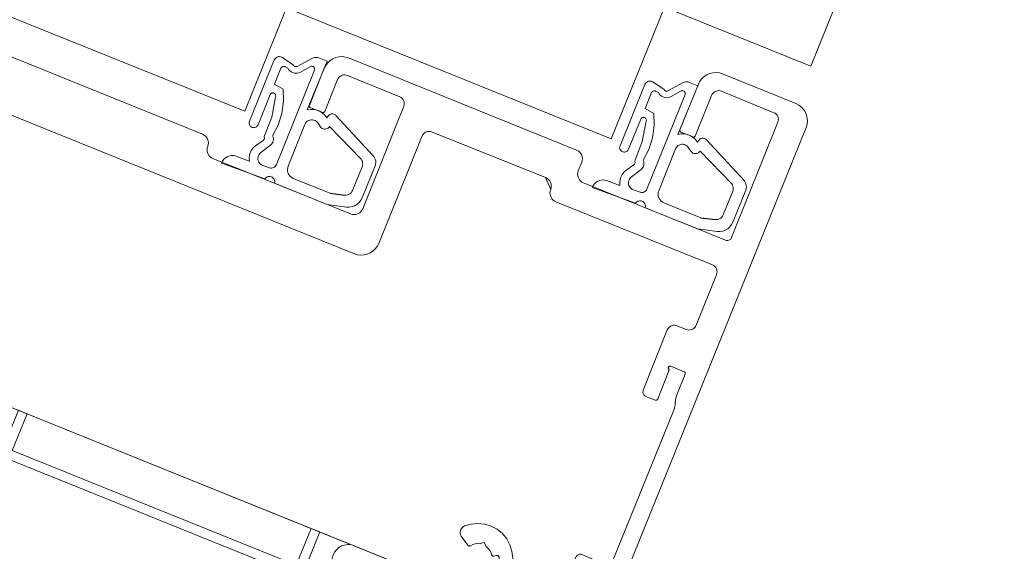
# Model space of a CAD drawing. Header units: millimetres. Extents: x -526411 to -400573, y 47353 to 130199.
# Tile 223 of 256: x -479009 to -478903, y 86060 to 86117. Entities that reach past the tile are written whole.
import ezdxf

# ---------------------------------------------------------------- set-up
doc = ezdxf.new("R2010")
doc.units = ezdxf.units.MM
doc.layers.add('75_--', color=7, linetype='Continuous', lineweight=18)
doc.layers.add('m-pg-03_AI_dwg', color=8, linetype='Continuous', lineweight=18)

# ---------------------------------------------------------------- blocks, each defined once
blk = doc.blocks.new('m-pg-03_AI_dwg_block 7282-646249-3e Verdieping - Percelen telling LI')
at = {"layer": '75_--', "color": 9, "lineweight": 9}
for p, q in [((-590.6012, 28.4813), (-590.7221, 28.184)), ((-590.5077, 28.4558), (-590.5626, 28.493)), ((-590.4162, 28.4899), (-590.4903, 28.45)), ((-590.6804, 28.1671), (-590.6214, 28.3132)), ((-590.3387, 28.2112), (-590.3466, 28.2009)), ((-590.1187, 28.0135), (-590.3027, 28.2119)), ((-590.6553, 28.091), (-590.693, 28.0645)), ((-590.7223, 27.9907), (-590.7874, 28.0145)), ((-590.1191, 28.0131), (-590.1187, 28.0135)), ((-590.8573, 27.9807), (-590.6467, 27.9046)), ((-590.1754, 27.813), (-590.1127, 27.9683))]:
    blk.add_line(p, q, dxfattribs=at)
at = {"layer": '75_--', "color": 9, "lineweight": 9, "flags": 128}
for points in [[(-590.5626, 28.493), (-590.5666, 28.4951), (-590.5709, 28.4968), (-590.5755, 28.4975), (-590.5802, 28.4972), (-590.5847, 28.4965), (-590.589, 28.4947), (-590.5929, 28.4923), (-590.5964, 28.4892), (-590.5991, 28.4854), (-590.6012, 28.4813)], [(-590.4414, 28.2384), (-590.3452, 28.4751), (-590.3855, 28.4913)], [(-590.3855, 28.4913), (-590.3917, 28.493), (-590.3979, 28.4941), (-590.4043, 28.4937), (-590.4105, 28.4923), (-590.4162, 28.4899)], [(-590.4903, 28.45), (-590.4927, 28.4493), (-590.4951, 28.4489), (-590.4977, 28.4489), (-590.5001, 28.4493), (-590.5023, 28.4503), (-590.5044, 28.4517), (-590.5063, 28.4538), (-590.5077, 28.4558)], [(-590.6214, 28.3132), (-590.62, 28.3156), (-590.6183, 28.3177), (-590.6162, 28.3194), (-590.6138, 28.3208), (-590.6112, 28.3215), (-590.6084, 28.3218), (-590.6059, 28.3215), (-590.6033, 28.3208), (-590.6009, 28.3194), (-590.5988, 28.3177), (-590.5971, 28.3156), (-590.5957, 28.3132), (-590.5948, 28.3108), (-590.5945, 28.308), (-590.5947, 28.3053), (-590.5953, 28.3029)], [(-590.5953, 28.3029), (-590.6141, 28.2036), (-590.6508, 28.1096)], [(-590.3466, 28.2009), (-590.3559, 28.2133), (-590.3675, 28.224), (-590.3807, 28.2322), (-590.3952, 28.2377), (-590.4103, 28.2408), (-590.426, 28.2412), (-590.4414, 28.2384)], [(-590.7221, 28.184), (-590.7233, 28.1802), (-590.7239, 28.1761), (-590.7235, 28.1719), (-590.7223, 28.1678), (-590.7206, 28.164), (-590.718, 28.1606), (-590.7151, 28.1578), (-590.7116, 28.1558), (-590.7077, 28.154), (-590.7037, 28.1533), (-590.6994, 28.153), (-590.6954, 28.154), (-590.6915, 28.1554), (-590.688, 28.1575), (-590.6849, 28.1602), (-590.6823, 28.1633), (-590.6804, 28.1671)], [(-590.3027, 28.2119), (-590.3056, 28.215), (-590.3089, 28.2174), (-590.3127, 28.2191), (-590.3166, 28.2202), (-590.3209, 28.2205), (-590.3251, 28.2202), (-590.329, 28.2188), (-590.3328, 28.2171), (-590.3359, 28.2143), (-590.3387, 28.2112)], [(-590.6508, 28.1096), (-590.6498, 28.1072), (-590.6493, 28.1048), (-590.6493, 28.102), (-590.6496, 28.0996), (-590.6505, 28.0968), (-590.6517, 28.0948), (-590.6532, 28.0927), (-590.6553, 28.091)], [(-590.693, 28.0645), (-590.7032, 28.0552), (-590.7116, 28.0441), (-590.7178, 28.0317), (-590.7218, 28.0183), (-590.7233, 28.0045), (-590.7223, 27.9907)], [(-590.7874, 28.0145), (-590.7979, 28.0173), (-590.8088, 28.0176), (-590.8193, 28.0159), (-590.8294, 28.0121), (-590.8386, 28.0066), (-590.8465, 27.999), (-590.8529, 27.9904), (-590.8573, 27.9807)], [(-590.1127, 27.9683), (-590.1103, 27.9759), (-590.1094, 27.9838), (-590.1099, 27.9914), (-590.1117, 27.9993), (-590.1148, 28.0066), (-590.1191, 28.0131)], [(-590.6467, 27.9046), (-590.6436, 27.9084), (-590.64, 27.9118), (-590.6357, 27.9142), (-590.631, 27.9156), (-590.6262, 27.9163), (-590.6212, 27.9163), (-590.6164, 27.9149), (-590.6119, 27.9129), (-590.6081, 27.9101), (-590.6046, 27.9063), (-590.6021, 27.9022), (-590.6002, 27.8977), (-590.5993, 27.8929), (-590.5993, 27.8881), (-590.6003, 27.8832)], [(-590.6003, 27.8832), (-590.3451, 27.7799), (-590.2512, 27.7678)], [(-590.2512, 27.7678), (-590.2377, 27.7675), (-590.2243, 27.7699), (-590.2116, 27.7744), (-590.2, 27.7813), (-590.1899, 27.7902), (-590.1816, 27.8009), (-590.1754, 27.813)]]:
    blk.add_lwpolyline(points, dxfattribs=at)
blk = doc.blocks.new('m-pg-03_AI_dwg_block 7283-646250-3e Verdieping - Percelen telling LI')
at = {"layer": '75_--', "color": 253, "lineweight": 25}
blk.add_line((-590.3304, 27.8347), (-590.2596, 27.8257), dxfattribs=at)
blk = doc.blocks.new('m-pg-03_AI_dwg_block 7284-646251-3e Verdieping - Percelen telling LI')
at = {"layer": '75_--', "color": 9, "lineweight": 9}
for p, q in [((-590.4536, 28.1682), (-590.5342, 27.9656)), ((-590.379, 28.1578), (-590.3893, 28.174)), ((-590.1802, 27.9993), (-590.3337, 28.1578)), ((-590.2217, 27.8484), (-590.1754, 27.9632))]:
    blk.add_line(p, q, dxfattribs=at)
at = {"layer": '75_--', "color": 9, "lineweight": 9, "flags": 128}
for points in [[(-590.3893, 28.174), (-590.3933, 28.1792), (-590.3983, 28.1837), (-590.4038, 28.1871), (-590.41, 28.1895), (-590.4165, 28.1909), (-590.4231, 28.1909), (-590.4296, 28.1895), (-590.4358, 28.1871), (-590.4415, 28.1837), (-590.4465, 28.1792), (-590.4505, 28.174), (-590.4536, 28.1682)], [(-590.3337, 28.1578), (-590.3366, 28.154), (-590.3404, 28.1506), (-590.3445, 28.1482), (-590.3492, 28.1464), (-590.354, 28.1458), (-590.3588, 28.1458), (-590.3637, 28.1464), (-590.3683, 28.1482), (-590.3725, 28.1509), (-590.3761, 28.154), (-590.379, 28.1578)], [(-590.1754, 27.9632), (-590.1735, 27.9694), (-590.1726, 27.9756), (-590.173, 27.9818), (-590.1744, 27.988), (-590.1768, 27.9938), (-590.1802, 27.9993)], [(-590.5342, 27.9656), (-590.5364, 27.958), (-590.5375, 27.9501), (-590.537, 27.9425), (-590.5352, 27.9346), (-590.5321, 27.9273), (-590.5278, 27.9208), (-590.5225, 27.9153), (-590.5163, 27.9105), (-590.5092, 27.907)], [(-590.5092, 27.907), (-590.3304, 27.8347), (-590.2596, 27.8257)], [(-590.2596, 27.8257), (-590.2529, 27.8257), (-590.2462, 27.8267), (-590.2398, 27.8292), (-590.234, 27.8326), (-590.229, 27.8371), (-590.2248, 27.8426), (-590.2217, 27.8484)]]:
    blk.add_lwpolyline(points, dxfattribs=at)
blk = doc.blocks.new('m-pg-03_AI_dwg_block 7285-646252-3e Verdieping - Percelen telling LI')
at = {"layer": '75_--', "color": 9, "lineweight": 9}
for p, q in [((-590.4069, 28.4317), (-590.5916, 27.9735)), ((-590.5487, 28.4476), (-590.5363, 28.4413)), ((-590.4749, 28.4221), (-590.4252, 28.4496)), ((-590.667, 28.0321), (-590.6202, 28.0686)), ((-590.6251, 27.9583), (-590.657, 27.9697))]:
    blk.add_line(p, q, dxfattribs=at)
at = {"layer": '75_--', "color": 9, "lineweight": 9, "flags": 128}
for points in [[(-590.5588, 28.3397), (-590.6009, 28.3642), (-590.5699, 28.4413)], [(-590.5699, 28.4413), (-590.5686, 28.4434), (-590.5671, 28.4455), (-590.5652, 28.4472), (-590.5631, 28.4486), (-590.5607, 28.4493), (-590.5583, 28.45), (-590.5557, 28.45), (-590.5533, 28.4496), (-590.5509, 28.4489), (-590.5487, 28.4476)], [(-590.5363, 28.4413), (-590.532, 28.4348), (-590.5268, 28.4289), (-590.5204, 28.4241), (-590.5134, 28.4203), (-590.5058, 28.4179), (-590.498, 28.4169), (-590.4901, 28.4172), (-590.4823, 28.419), (-590.4749, 28.4221)], [(-590.4252, 28.4496), (-590.4227, 28.4503), (-590.4203, 28.451), (-590.4178, 28.4507), (-590.4152, 28.4503), (-590.4129, 28.4493), (-590.4107, 28.4479), (-590.409, 28.4458), (-590.4076, 28.4438), (-590.4066, 28.4417), (-590.4059, 28.4389), (-590.4057, 28.4365), (-590.406, 28.4341), (-590.4069, 28.4317)], [(-590.6096, 28.113), (-590.5828, 28.1657), (-590.565, 28.2219), (-590.5571, 28.2808), (-590.5588, 28.3397)], [(-590.6202, 28.0686), (-590.6155, 28.0727), (-590.6115, 28.0775), (-590.6088, 28.0831), (-590.6067, 28.0889), (-590.6059, 28.0948), (-590.606, 28.101), (-590.6074, 28.1072), (-590.6096, 28.113)], [(-590.657, 27.9697), (-590.6629, 27.9721), (-590.668, 27.9759), (-590.6727, 27.9804), (-590.6763, 27.9856), (-590.6791, 27.9914), (-590.6806, 27.9976), (-590.6811, 28.0042), (-590.6804, 28.0107), (-590.6785, 28.0169), (-590.6756, 28.0224), (-590.6717, 28.0276), (-590.667, 28.0321)], [(-590.5916, 27.9735), (-590.594, 27.969), (-590.5971, 27.9649), (-590.6009, 27.9618), (-590.6053, 27.9594), (-590.6102, 27.9577), (-590.6152, 27.957), (-590.6202, 27.957), (-590.6251, 27.9583)]]:
    blk.add_lwpolyline(points, dxfattribs=at)
blk = doc.blocks.new('m-pg-03_AI_dwg_block 7286-646253-3e Verdieping - Percelen telling LI')
at = {"layer": '75_--', "color": 213, "lineweight": 13}
for p, q in [((-591.0337, 27.9122), (-590.2743, 27.6056)), ((-590.2539, 27.558), (-590.353, 27.3127)), ((-590.4927, 27.29), (-590.6093, 26.9972)), ((-590.4007, 27.2924), (-590.445, 27.3103)), ((-590.5383, 26.9551), (-590.4849, 27.0912)), ((-590.4756, 27.1143), (-590.4107, 27.0871)), ((-590.406, 27.0761), (-590.4465, 26.9755)), ((-590.5969, 26.9679), (-590.5513, 26.9496)), ((-590.4525, 26.952), (-590.4551, 26.9245)), ((-590.461, 26.901), (-590.7628, 26.1548)), ((-591.4897, 26.2844), (-591.4594, 26.2448)), ((-590.9359, 26.1883), (-591.0201, 25.9795)), ((-590.9137, 26.0305), (-590.8568, 26.17)), ((-590.8615, 26.181), (-590.9066, 26.2007)), ((-590.7738, 26.1349), (-590.7909, 26.1114)), ((-590.8029, 26.0904), (-590.8458, 25.9864)), ((-591.0789, 25.9547), (-591.2497, 26.0236)), ((-590.8568, 25.9819), (-590.9226, 26.0067))]:
    blk.add_line(p, q, dxfattribs=at)
at = {"layer": '75_--', "color": 213, "lineweight": 13, "flags": 128}
for points in [[(-591.0585, 27.9707), (-591.0608, 27.9632), (-591.0618, 27.9556), (-591.0615, 27.9477), (-591.0597, 27.9401), (-591.0566, 27.9329), (-591.0523, 27.9263), (-591.047, 27.9205), (-591.0406, 27.9156), (-591.0337, 27.9122)], [(-590.2743, 27.6056), (-590.2679, 27.6025), (-590.2622, 27.5976), (-590.2577, 27.5925), (-590.2543, 27.5859), (-590.252, 27.579), (-590.2514, 27.5722), (-590.2519, 27.5649), (-590.2539, 27.558)], [(-590.445, 27.3103), (-590.4512, 27.3124), (-590.4575, 27.3131), (-590.4637, 27.3127), (-590.4699, 27.3114), (-590.4758, 27.3086), (-590.4813, 27.3052), (-590.486, 27.301), (-590.4898, 27.2959), (-590.4927, 27.29)], [(-590.353, 27.3127), (-590.3559, 27.3069), (-590.3597, 27.3021), (-590.3645, 27.2976), (-590.3697, 27.2941), (-590.3756, 27.2917), (-590.3818, 27.29), (-590.3883, 27.2897), (-590.3945, 27.2907), (-590.4007, 27.2924)], [(-590.486, 27.0995), (-590.487, 27.1009), (-590.4877, 27.1026), (-590.488, 27.1043), (-590.4882, 27.106), (-590.4879, 27.1078), (-590.4873, 27.1091), (-590.4865, 27.1109), (-590.4853, 27.1122), (-590.4841, 27.1133), (-590.4823, 27.114), (-590.4808, 27.1146), (-590.4791, 27.1146), (-590.4774, 27.1146), (-590.4756, 27.1143)], [(-590.4849, 27.0912), (-590.4844, 27.0926), (-590.4842, 27.094), (-590.4844, 27.0953), (-590.4848, 27.0971), (-590.4853, 27.0981), (-590.486, 27.0995)], [(-590.4107, 27.0871), (-590.4093, 27.0864), (-590.4079, 27.0854), (-590.4069, 27.084), (-590.406, 27.0826), (-590.4055, 27.0809), (-590.4055, 27.0795), (-590.4055, 27.0778), (-590.406, 27.0761)], [(-590.6093, 26.9972), (-590.6105, 26.9937), (-590.6109, 26.9896), (-590.6109, 26.9858), (-590.6098, 26.982), (-590.6083, 26.9782), (-590.6062, 26.9751), (-590.6036, 26.972), (-590.6003, 26.9696), (-590.5969, 26.9679)], [(-590.5513, 26.9496), (-590.5495, 26.9489), (-590.5478, 26.9489), (-590.5461, 26.9489), (-590.5445, 26.9493), (-590.543, 26.95), (-590.5414, 26.951), (-590.5402, 26.952), (-590.5392, 26.9534), (-590.5383, 26.9551)], [(-590.4465, 26.9755), (-590.4503, 26.9641), (-590.4525, 26.952)], [(-590.4551, 26.9245), (-590.4574, 26.9124), (-590.461, 26.901)], [(-591.4757, 26.3392), (-591.4814, 26.336), (-591.4866, 26.3319), (-591.4907, 26.3271), (-591.4942, 26.3212), (-591.4962, 26.315), (-591.4973, 26.3088), (-591.4971, 26.3023), (-591.4957, 26.2957), (-591.4931, 26.2899), (-591.4897, 26.2844)], [(-591.2709, 26.0897), (-591.2554, 26.1187), (-591.246, 26.1504), (-591.2427, 26.1831), (-591.2461, 26.2162), (-591.2558, 26.2475), (-591.2713, 26.2768), (-591.2923, 26.3023), (-591.3178, 26.3233), (-591.3467, 26.3388), (-591.3784, 26.3485), (-591.4111, 26.3519), (-591.444, 26.3485), (-591.4757, 26.3392)], [(-591.4594, 26.2448), (-591.4583, 26.2437), (-591.457, 26.2427), (-591.4556, 26.242), (-591.4539, 26.2417), (-591.4525, 26.2417), (-591.4508, 26.242), (-591.4494, 26.2423), (-591.448, 26.243)], [(-591.448, 26.243), (-591.4368, 26.2485), (-591.4249, 26.252), (-591.4127, 26.2534), (-591.4005, 26.2523)], [(-591.4005, 26.2523), (-591.3805, 26.2599), (-591.3719, 26.2399)], [(-590.9066, 26.2007), (-590.9104, 26.2017), (-590.9144, 26.2024), (-590.9182, 26.202), (-590.9219, 26.2013), (-590.9256, 26.1996), (-590.9288, 26.1976), (-590.9318, 26.1948), (-590.9342, 26.1917), (-590.9359, 26.1883)], [(-590.8568, 26.17), (-590.8563, 26.1717), (-590.8561, 26.1731), (-590.8563, 26.1748), (-590.8568, 26.1765), (-590.8577, 26.1779), (-590.8587, 26.1793), (-590.8599, 26.1803), (-590.8615, 26.181)], [(-590.7628, 26.1548), (-590.7676, 26.1445), (-590.7738, 26.1349)], [(-591.2497, 26.0236), (-591.2568, 26.027), (-591.2632, 26.0318), (-591.2685, 26.0377), (-591.2728, 26.0443), (-591.2759, 26.0515), (-591.2776, 26.0594), (-591.278, 26.0673), (-591.277, 26.0749), (-591.2745, 26.0825), (-591.2709, 26.0897)], [(-590.7909, 26.1114), (-590.7976, 26.1014), (-590.8029, 26.0904)], [(-590.9206, 26.0256), (-590.919, 26.026), (-590.9178, 26.0267), (-590.9164, 26.0274), (-590.9154, 26.0281), (-590.9144, 26.0294), (-590.9137, 26.0305)], [(-591.0201, 25.9795), (-591.0237, 25.9726), (-591.0284, 25.966), (-591.0343, 25.9609), (-591.0408, 25.9567), (-591.048, 25.9536), (-591.0556, 25.9516), (-591.0635, 25.9512), (-591.0713, 25.9523), (-591.0789, 25.9547)], [(-590.9226, 26.0067), (-590.9244, 26.0077), (-590.9257, 26.0088), (-590.9269, 26.0101), (-590.9278, 26.0119), (-590.9285, 26.0136), (-590.9288, 26.0153), (-590.9288, 26.017), (-590.9285, 26.0188), (-590.9278, 26.0205), (-590.9268, 26.0222), (-590.9254, 26.0236), (-590.924, 26.0246), (-590.9223, 26.0253), (-590.9206, 26.0256)], [(-590.8458, 25.9864), (-590.8465, 25.9853), (-590.8475, 25.984), (-590.8486, 25.9829), (-590.8498, 25.9822), (-590.8511, 25.9815), (-590.8525, 25.9812), (-590.8541, 25.9812), (-590.8555, 25.9815), (-590.8568, 25.9819)]]:
    blk.add_lwpolyline(points, dxfattribs=at)
blk = doc.blocks.new('m-pg-03_AI_dwg_block 7287-646254-3e Verdieping - Percelen telling LI')
at = {"layer": '75_--', "color": 213, "lineweight": 13}
for p, q in [((-590.9326, 28.1626), (-592.0392, 28.6095)), ((-592.1563, 28.5595), (-592.229, 28.3797)), ((-589.8698, 28.3893), (-590.2248, 28.5326)), ((-590.342, 28.4827), (-590.4315, 28.2608)), ((-590.3571, 28.2309), (-590.2777, 28.4279)), ((-590.23, 28.4482), (-589.9761, 28.3442)), ((-592.2244, 28.3687), (-592.1656, 28.3449)), ((-590.7977, 25.8503), (-589.82, 28.2722)), ((-589.9566, 28.2984), (-590.1812, 27.7382)), ((-590.4269, 28.2501), (-590.3681, 28.2264)), ((-590.9245, 28.0624), (-590.9076, 28.1041)), ((-590.2105, 27.7258), (-590.8996, 28.0038)), ((-591.489, 26.1717), (-591.5259, 26.1669)), ((-591.334, 26.1931), (-591.3211, 26.1965)), ((-591.5755, 26.1448), (-591.6278, 26.1655)), ((-591.3559, 26.1104), (-591.3636, 26.1211))]:
    blk.add_line(p, q, dxfattribs=at)
at = {"layer": '75_--', "color": 213, "lineweight": 13, "flags": 128}
for points in [[(-592.0392, 28.6095), (-592.0542, 28.6139), (-592.0697, 28.616), (-592.0854, 28.615), (-592.1007, 28.6115), (-592.1152, 28.6053), (-592.1282, 28.5967), (-592.1398, 28.586), (-592.1493, 28.5736), (-592.1563, 28.5595)], [(-590.2248, 28.5326), (-590.2398, 28.5371), (-590.2553, 28.5392), (-590.2712, 28.5382), (-590.2863, 28.5347), (-590.3008, 28.5285), (-590.3139, 28.5199), (-590.3254, 28.5092), (-590.3349, 28.4968), (-590.342, 28.4827)], [(-590.2777, 28.4279), (-590.2748, 28.4338), (-590.2708, 28.4389), (-590.2663, 28.4431), (-590.2608, 28.4465), (-590.255, 28.4489), (-590.2488, 28.4507), (-590.2424, 28.451), (-590.236, 28.45), (-590.23, 28.4482)], [(-592.229, 28.3797), (-592.2295, 28.3783), (-592.2297, 28.3766), (-592.2295, 28.3752), (-592.2292, 28.3738), (-592.2287, 28.3724), (-592.2278, 28.3711), (-592.2269, 28.37), (-592.2257, 28.3693), (-592.2244, 28.3687)], [(-589.82, 28.2722), (-589.815, 28.2891), (-589.8135, 28.3066), (-589.8154, 28.3242), (-589.8207, 28.3411), (-589.8292, 28.3566), (-589.8405, 28.37), (-589.8543, 28.3811), (-589.8698, 28.3893)], [(-589.9761, 28.3442), (-589.9701, 28.3411), (-589.9646, 28.3366), (-589.9602, 28.3315), (-589.957, 28.3252), (-589.9549, 28.3187), (-589.954, 28.3118), (-589.9547, 28.3049), (-589.9566, 28.2984)], [(-590.4315, 28.2608), (-590.4321, 28.2594), (-590.4322, 28.2581), (-590.4321, 28.2567), (-590.4317, 28.2553), (-590.4312, 28.2539), (-590.4303, 28.2526), (-590.4293, 28.2515), (-590.4283, 28.2505), (-590.4269, 28.2501)], [(-590.3681, 28.2264), (-590.3668, 28.226), (-590.3652, 28.2257), (-590.3638, 28.2257), (-590.3625, 28.226), (-590.3611, 28.2267), (-590.3597, 28.2274), (-590.3587, 28.2284), (-590.3578, 28.2298), (-590.3571, 28.2309)], [(-590.9076, 28.1041), (-590.9051, 28.1127), (-590.9044, 28.1213), (-590.9054, 28.1303), (-590.908, 28.1385), (-590.9123, 28.1464), (-590.9178, 28.153), (-590.9247, 28.1585), (-590.9326, 28.1626)], [(-590.8996, 28.0038), (-590.9066, 28.0073), (-590.9128, 28.0121), (-590.9182, 28.0179), (-590.9225, 28.0245), (-590.9256, 28.0317), (-590.9273, 28.0393), (-590.9278, 28.0472), (-590.9268, 28.0548), (-590.9245, 28.0624)], [(-590.1812, 27.7382), (-590.1831, 27.7344), (-590.1854, 27.7313), (-590.1883, 27.7289), (-590.1916, 27.7265), (-590.1952, 27.7251), (-590.199, 27.7241), (-590.203, 27.7241), (-590.2069, 27.7244), (-590.2105, 27.7258)], [(-591.3719, 26.2399), (-591.3626, 26.232), (-591.3546, 26.2227), (-591.3486, 26.2124), (-591.3447, 26.2007)], [(-591.4795, 26.1648), (-591.48, 26.1666), (-591.4807, 26.1679), (-591.4818, 26.169), (-591.483, 26.17), (-591.4842, 26.171), (-591.4857, 26.1714), (-591.4873, 26.1717), (-591.489, 26.1717)], [(-591.3447, 26.2007), (-591.344, 26.1989), (-591.3431, 26.1976), (-591.3421, 26.1962), (-591.3407, 26.1948), (-591.3391, 26.1941), (-591.3374, 26.1934), (-591.3357, 26.1931), (-591.334, 26.1931)], [(-591.309, 26.1883), (-591.3097, 26.1703), (-591.3135, 26.1531), (-591.3202, 26.1366), (-591.3295, 26.1214), (-591.3412, 26.1083)], [(-591.3211, 26.1965), (-591.3192, 26.1969), (-591.3174, 26.1965), (-591.3157, 26.1962), (-591.314, 26.1955), (-591.3124, 26.1945), (-591.3112, 26.1931), (-591.3102, 26.1917), (-591.3093, 26.19), (-591.309, 26.1883)], [(-591.6737, 26.1462), (-591.6756, 26.1404), (-591.6762, 26.1342), (-591.6759, 26.128), (-591.6745, 26.1221), (-591.6721, 26.1166), (-591.6688, 26.1114), (-591.6647, 26.107), (-591.6597, 26.1032), (-591.6544, 26.1004)], [(-591.6278, 26.1655), (-591.6339, 26.1672), (-591.6399, 26.1683), (-591.6461, 26.1679), (-591.652, 26.1666), (-591.6576, 26.1641), (-591.6628, 26.1607), (-591.6673, 26.1566), (-591.6709, 26.1517), (-591.6737, 26.1462)], [(-591.5496, 26.1521), (-591.5524, 26.149), (-591.5557, 26.1466), (-591.5595, 26.1448), (-591.5634, 26.1438), (-591.5676, 26.1435), (-591.5717, 26.1438), (-591.5755, 26.1448)], [(-591.5259, 26.1669), (-591.5314, 26.1655), (-591.5367, 26.1635), (-591.5417, 26.1603), (-591.546, 26.1566), (-591.5496, 26.1521)], [(-591.3751, 26.1228), (-591.3869, 26.1169), (-591.3994, 26.1135), (-591.4125, 26.1125), (-591.4254, 26.1138), (-591.438, 26.1176), (-591.4496, 26.1235), (-591.4597, 26.1314), (-591.4683, 26.1414), (-591.4751, 26.1528), (-591.4795, 26.1648)], [(-591.3636, 26.1211), (-591.3648, 26.1221), (-591.366, 26.1231), (-591.3676, 26.1238), (-591.3691, 26.1242), (-591.3707, 26.1242), (-591.3722, 26.1238), (-591.3738, 26.1235), (-591.3751, 26.1228)], [(-591.6544, 26.1004), (-591.5112, 26.0411), (-591.4663, 26.0474), (-591.4394, 26.0122), (-590.9149, 25.8003)], [(-591.3412, 26.1083), (-591.3428, 26.1073), (-591.3445, 26.1063), (-591.3462, 26.1059), (-591.3481, 26.1059), (-591.3498, 26.1063), (-591.3515, 26.107), (-591.3533, 26.1076), (-591.3546, 26.109), (-591.3559, 26.1104)], [(-590.9149, 25.8003), (-590.8999, 25.7959), (-590.8844, 25.7938), (-590.8687, 25.7948), (-590.8534, 25.7983), (-590.8389, 25.8045), (-590.8258, 25.8131), (-590.8143, 25.8238), (-590.8048, 25.8362), (-590.7977, 25.8503)]]:
    blk.add_lwpolyline(points, dxfattribs=at)
blk = doc.blocks.new('m-pg-03_AI_dwg_block 7288-646255-3e Verdieping - Percelen telling LI')
at = {"layer": '75_--', "color": 213, "lineweight": 13}
for p, q in [((-592.7468, 28.2395), (-594.3336, 28.8803)), ((-594.4509, 28.8303), (-594.9734, 27.536)), ((-592.0444, 28.5251), (-591.7905, 28.421)), ((-592.1546, 28.3494), (-592.0919, 28.5047)), ((-591.771, 28.3752), (-591.9703, 27.8774)), ((-592.029, 27.8526), (-592.697, 28.1223)), ((-594.5283, 27.3489), (-594.6998, 27.4164)), ((-594.3576, 27.4223), (-594.3498, 27.4116)), ((-594.2232, 27.3603), (-594.1751, 27.3668)), ((-594.3794, 27.3393), (-594.3924, 27.3362)), ((-594.2313, 27.2586), (-594.2527, 27.2872)), ((-594.1576, 27.1884), (-594.2103, 27.208))]:
    blk.add_line(p, q, dxfattribs=at)
at = {"layer": '75_--', "color": 213, "lineweight": 13, "flags": 128}
for points in [[(-594.3336, 28.8803), (-594.3486, 28.8847), (-594.3643, 28.8865), (-594.38, 28.8858), (-594.3953, 28.8823), (-594.4098, 28.8761), (-594.4229, 28.8675), (-594.4342, 28.8568), (-594.4439, 28.8444), (-594.4509, 28.8303)], [(-592.0919, 28.5047), (-592.0891, 28.5106), (-592.0852, 28.5154), (-592.0805, 28.5199), (-592.0752, 28.5233), (-592.0693, 28.5258), (-592.0631, 28.5275), (-592.0568, 28.5278), (-592.0506, 28.5268), (-592.0444, 28.5251)], [(-591.7905, 28.421), (-591.7843, 28.4179), (-591.7789, 28.4134), (-591.7746, 28.4083), (-591.7712, 28.4021), (-591.7691, 28.3955), (-591.7684, 28.3886), (-591.7691, 28.3817), (-591.771, 28.3752)], [(-592.1656, 28.3449), (-592.1642, 28.3445), (-592.1629, 28.3442), (-592.1613, 28.3442), (-592.1599, 28.3445), (-592.1586, 28.3452), (-592.1574, 28.3459), (-592.1561, 28.347), (-592.1553, 28.3483), (-592.1546, 28.3494)], [(-592.722, 28.1809), (-592.7196, 28.1895), (-592.7187, 28.1981), (-592.7196, 28.2071), (-592.7224, 28.2154), (-592.7265, 28.2233), (-592.7322, 28.2298), (-592.7391, 28.2353), (-592.7468, 28.2395)], [(-592.697, 28.1223), (-592.7041, 28.1258), (-592.7103, 28.1306), (-592.7158, 28.1365), (-592.7199, 28.143), (-592.723, 28.1502), (-592.7248, 28.1578), (-592.7253, 28.1657), (-592.7242, 28.1733), (-592.722, 28.1809)], [(-591.9703, 27.8774), (-591.9739, 27.8705), (-591.9786, 27.8643), (-591.9844, 27.8588), (-591.991, 27.8546), (-591.9982, 27.8515), (-592.0058, 27.8498), (-592.0137, 27.8495), (-592.0214, 27.8502), (-592.029, 27.8526)], [(-594.9734, 27.536), (-594.978, 27.5208), (-594.9799, 27.5053), (-594.9791, 27.4895), (-594.9756, 27.4743), (-594.9694, 27.4598), (-594.9608, 27.4467), (-594.9501, 27.435), (-594.9375, 27.4257), (-594.9236, 27.4185)], [(-594.1457, 27.4182), (-594.1621, 27.4474), (-594.1838, 27.4726), (-594.2099, 27.4933), (-594.2396, 27.5084), (-594.2718, 27.5174), (-594.305, 27.5201), (-594.3381, 27.5163), (-594.3698, 27.506), (-594.3989, 27.4898), (-594.4244, 27.4681), (-594.4452, 27.4423), (-594.4604, 27.4126), (-594.4697, 27.3806)], [(-594.9236, 27.4185), (-594.4005, 27.2073), (-594.3567, 27.2139), (-594.3286, 27.1784), (-594.1851, 27.1205)], [(-594.4025, 27.3448), (-594.4018, 27.3623), (-594.398, 27.3792), (-594.3915, 27.3954), (-594.3825, 27.4102), (-594.3708, 27.423)], [(-594.3708, 27.423), (-594.3696, 27.424), (-594.3681, 27.425), (-594.3665, 27.4254), (-594.365, 27.4257), (-594.3633, 27.4254), (-594.3615, 27.425), (-594.3602, 27.4244), (-594.3588, 27.4233), (-594.3576, 27.4223)], [(-594.3498, 27.4116), (-594.3486, 27.4106), (-594.3472, 27.4095), (-594.3457, 27.4089), (-594.344, 27.4085), (-594.3424, 27.4085), (-594.3409, 27.4089), (-594.3391, 27.4095), (-594.3378, 27.4102)], [(-594.3378, 27.4102), (-594.3266, 27.4157), (-594.3143, 27.4192), (-594.3019, 27.4202), (-594.2894, 27.4192)], [(-594.2894, 27.4192), (-594.2709, 27.4268), (-594.2623, 27.4064)], [(-594.1751, 27.3668), (-594.1684, 27.3682), (-594.1621, 27.371), (-594.1565, 27.3747), (-594.1516, 27.3796), (-594.1476, 27.3851), (-594.1448, 27.3916), (-594.1431, 27.3982), (-594.1428, 27.4051), (-594.1436, 27.4116), (-594.1457, 27.4182)], [(-594.4697, 27.3806), (-594.4718, 27.373), (-594.475, 27.3665), (-594.4797, 27.3603), (-594.4852, 27.3548), (-594.4914, 27.3506), (-594.4985, 27.3479), (-594.5059, 27.3462), (-594.5135, 27.3455), (-594.521, 27.3465), (-594.5283, 27.3489)], [(-594.2623, 27.4064), (-594.253, 27.3989), (-594.2451, 27.3896), (-594.2391, 27.3789), (-594.2349, 27.3675)], [(-594.2349, 27.3675), (-594.2342, 27.3658), (-594.2332, 27.3641), (-594.232, 27.3627), (-594.2304, 27.3617), (-594.2287, 27.3606), (-594.2268, 27.3603), (-594.2251, 27.3599), (-594.2232, 27.3603)], [(-594.3924, 27.3362), (-594.3941, 27.3362), (-594.3956, 27.3365), (-594.3974, 27.3369), (-594.3987, 27.3379), (-594.3999, 27.3389), (-594.401, 27.34), (-594.4018, 27.3417), (-594.4024, 27.3431), (-594.4025, 27.3448)], [(-594.3689, 27.331), (-594.3695, 27.3327), (-594.3701, 27.3344), (-594.3712, 27.3358), (-594.3726, 27.3372), (-594.3741, 27.3382), (-594.3758, 27.3389), (-594.3775, 27.3393), (-594.3794, 27.3393)], [(-594.2661, 27.29), (-594.2775, 27.2845), (-594.2899, 27.281), (-594.3026, 27.2797), (-594.3154, 27.281), (-594.3278, 27.2848), (-594.3391, 27.2907), (-594.3493, 27.2983), (-594.3579, 27.3079), (-594.3645, 27.3189), (-594.3689, 27.331)], [(-594.2527, 27.2872), (-594.254, 27.2886), (-594.2554, 27.29), (-594.2571, 27.2907), (-594.2589, 27.2914), (-594.2606, 27.2914), (-594.2625, 27.2914), (-594.2644, 27.291), (-594.2661, 27.29)], [(-594.2242, 27.2318), (-594.2239, 27.2373), (-594.2244, 27.2431), (-594.2258, 27.2487), (-594.2282, 27.2538), (-594.2313, 27.2586)], [(-594.2103, 27.208), (-594.2141, 27.2101), (-594.2175, 27.2125), (-594.2203, 27.2156), (-594.2223, 27.2194), (-594.2237, 27.2232), (-594.2244, 27.2276), (-594.2242, 27.2318)], [(-594.1374, 27.1408), (-594.1354, 27.1477), (-594.1348, 27.1546), (-594.1355, 27.1618), (-594.1376, 27.1687), (-594.141, 27.1749), (-594.1457, 27.1804), (-594.1514, 27.1849), (-594.1576, 27.1884)], [(-594.1851, 27.1205), (-594.1789, 27.1184), (-594.1726, 27.1177), (-594.1662, 27.1181), (-594.16, 27.1195), (-594.1541, 27.1222), (-594.1488, 27.1257), (-594.1441, 27.1298), (-594.1404, 27.135), (-594.1374, 27.1408)]]:
    blk.add_lwpolyline(points, dxfattribs=at)
blk = doc.blocks.new('m-pg-03_AI_dwg_block 7289-646256-3e Verdieping - Percelen telling LI')
at = {"layer": '75_--', "color": 213, "lineweight": 13}
for p, q in [((-594.4458, 28.5898), (-594.4056, 28.6904)), ((-594.3946, 28.6953), (-594.3293, 28.6691)), ((-594.339, 28.647), (-594.3931, 28.5109)), ((-594.4752, 28.5471), (-594.4576, 28.5688)), ((-594.2594, 28.5678), (-592.0097, 27.6597)), ((-594.7884, 27.7799), (-594.4871, 28.5261)), ((-594.314, 28.4927), (-594.2887, 28.5554)), ((-594.3884, 28.4999), (-594.3433, 28.4803)), ((-591.8924, 27.7096), (-591.6818, 28.2315)), ((-591.6359, 28.2508), (-591.0835, 28.0293)), ((-591.0585, 27.9707), (-591.0835, 28.0293)), ((-594.7973, 27.7286), (-594.7942, 27.7578)), ((-594.8468, 27.6014), (-594.8032, 27.7055)), ((-594.7116, 27.7261), (-594.7667, 27.5859)), ((-594.653, 27.7131), (-594.6986, 27.7313)), ((-594.7248, 27.475), (-594.6406, 27.6838)), ((-594.7758, 27.5628), (-594.8413, 27.5887))]:
    blk.add_line(p, q, dxfattribs=at)
at = {"layer": '75_--', "color": 213, "lineweight": 13, "flags": 128}
for points in [[(-594.4056, 28.6904), (-594.4049, 28.6918), (-594.4041, 28.6932), (-594.4029, 28.6942), (-594.4018, 28.6949), (-594.4005, 28.6956), (-594.3989, 28.6959), (-594.3975, 28.6959), (-594.396, 28.6956), (-594.3946, 28.6953)], [(-594.3293, 28.6691), (-594.3279, 28.668), (-594.3267, 28.667), (-594.3257, 28.666), (-594.325, 28.6646), (-594.3245, 28.6629), (-594.3243, 28.6615), (-594.3243, 28.6598), (-594.3247, 28.6584), (-594.3254, 28.657), (-594.3264, 28.6556), (-594.3274, 28.6546), (-594.3288, 28.6536), (-594.3304, 28.6529), (-594.3319, 28.6525)], [(-594.3319, 28.6525), (-594.3335, 28.6522), (-594.3348, 28.6518), (-594.3362, 28.6508), (-594.3374, 28.6498), (-594.3383, 28.6484), (-594.339, 28.647)], [(-594.4576, 28.5688), (-594.4511, 28.5792), (-594.4458, 28.5898)], [(-594.2887, 28.5554), (-594.2869, 28.5588), (-594.2845, 28.5619), (-594.2816, 28.5647), (-594.2783, 28.5668), (-594.2747, 28.5685), (-594.2709, 28.5692), (-594.2671, 28.5695), (-594.2632, 28.5688), (-594.2594, 28.5678)], [(-594.4871, 28.5261), (-594.4818, 28.5371), (-594.4752, 28.5471)], [(-594.3931, 28.5109), (-594.3936, 28.5096), (-594.3937, 28.5082), (-594.3936, 28.5068), (-594.3932, 28.5054), (-594.3927, 28.504), (-594.3918, 28.5027), (-594.3908, 28.5016), (-594.3898, 28.5006), (-594.3884, 28.4999)], [(-594.3433, 28.4803), (-594.3395, 28.4792), (-594.3357, 28.4786), (-594.3317, 28.4789), (-594.3279, 28.4799), (-594.3243, 28.4813), (-594.321, 28.4834), (-594.3181, 28.4861), (-594.3157, 28.4892), (-594.314, 28.4927)], [(-591.6818, 28.2315), (-591.679, 28.2371), (-591.6754, 28.2419), (-591.6709, 28.246), (-591.6657, 28.2495), (-591.6601, 28.2519), (-591.654, 28.2532), (-591.648, 28.2536), (-591.642, 28.2526), (-591.6359, 28.2508)], [(-591.0835, 28.0293), (-591.0756, 28.0252), (-591.0687, 28.0197), (-591.0632, 28.0131), (-591.0589, 28.0052), (-591.0563, 27.9969), (-591.0553, 27.988), (-591.0561, 27.9794), (-591.0585, 27.9707)], [(-594.7942, 27.7578), (-594.7922, 27.7692), (-594.7884, 27.7799)], [(-594.8032, 27.7055), (-594.7996, 27.7168), (-594.7973, 27.7286)], [(-594.6986, 27.7313), (-594.7004, 27.732), (-594.7021, 27.732), (-594.7038, 27.732), (-594.7053, 27.7317), (-594.7071, 27.731), (-594.7085, 27.7299), (-594.7097, 27.7289), (-594.7107, 27.7275), (-594.7116, 27.7261)], [(-594.6406, 27.6838), (-594.6394, 27.6879), (-594.6389, 27.6924), (-594.6394, 27.6969), (-594.6408, 27.701), (-594.6428, 27.7048), (-594.6457, 27.7082), (-594.6492, 27.711), (-594.653, 27.7131)], [(-592.0097, 27.6597), (-591.9947, 27.6552), (-591.9791, 27.6531), (-591.9634, 27.6541), (-591.9482, 27.6576), (-591.9338, 27.6638), (-591.9205, 27.6724), (-591.909, 27.6831), (-591.8997, 27.6955), (-591.8924, 27.7096)], [(-594.8413, 27.5887), (-594.8428, 27.5894), (-594.8442, 27.5904), (-594.8454, 27.5918), (-594.8463, 27.5932), (-594.8469, 27.5949), (-594.8473, 27.5966), (-594.8475, 27.5983), (-594.8473, 27.5997), (-594.8468, 27.6014)], [(-594.7651, 27.577), (-594.7641, 27.5756), (-594.7636, 27.5742), (-594.7632, 27.5725), (-594.7632, 27.5708), (-594.7636, 27.5691), (-594.7641, 27.5673), (-594.7649, 27.5659), (-594.7662, 27.5646), (-594.7675, 27.5635), (-594.7691, 27.5628), (-594.7708, 27.5625), (-594.7725, 27.5622), (-594.7743, 27.5625), (-594.7758, 27.5628)], [(-594.7667, 27.5859), (-594.767, 27.5842), (-594.767, 27.5828), (-594.767, 27.5811), (-594.7667, 27.5797), (-594.766, 27.5784), (-594.7651, 27.577)], [(-594.6998, 27.4164), (-594.7069, 27.4199), (-594.7133, 27.4247), (-594.7186, 27.4302), (-594.7229, 27.4368), (-594.7258, 27.444), (-594.7277, 27.4519), (-594.7281, 27.4595), (-594.7271, 27.4674), (-594.7248, 27.475)]]:
    blk.add_lwpolyline(points, dxfattribs=at)
blk = doc.blocks.new('m-pg-03_AI_dwg_block 7290-646257-3e Verdieping - Percelen telling LI')
at = {"layer": '75_--', "color": 9, "lineweight": 9}
for p, q in [((-592.3051, 28.5743), (-592.3599, 28.6115)), ((-592.2139, 28.6084), (-592.2878, 28.5688)), ((-592.3989, 28.5998), (-592.5196, 28.3025)), ((-592.4777, 28.2856), (-592.4188, 28.432)), ((-592.1363, 28.3297), (-592.1441, 28.3194)), ((-591.9162, 28.132), (-592.1002, 28.3304)), ((-592.4526, 28.2095), (-592.4905, 28.183)), ((-592.5198, 28.1092), (-592.5849, 28.1334)), ((-591.9165, 28.1316), (-591.9162, 28.132)), ((-592.6548, 28.0993), (-592.4442, 28.0231)), ((-591.9729, 27.9318), (-591.9102, 28.0868))]:
    blk.add_line(p, q, dxfattribs=at)
at = {"layer": '75_--', "color": 9, "lineweight": 9, "flags": 128}
for points in [[(-592.3599, 28.6115), (-592.3641, 28.6136), (-592.3684, 28.6153), (-592.373, 28.616), (-592.3777, 28.616), (-592.3821, 28.615), (-592.3865, 28.6133), (-592.3904, 28.6108), (-592.3939, 28.6077), (-592.3966, 28.604), (-592.3989, 28.5998)], [(-592.2388, 28.3573), (-592.1427, 28.5936), (-592.1832, 28.6098)], [(-592.1832, 28.6098), (-592.1891, 28.6119), (-592.1954, 28.6126), (-592.2018, 28.6122), (-592.208, 28.6108), (-592.2139, 28.6084)], [(-592.2878, 28.5688), (-592.2902, 28.5678), (-592.2926, 28.5674), (-592.2952, 28.5674), (-592.2976, 28.5681), (-592.3, 28.5688), (-592.302, 28.5705), (-592.3038, 28.5723), (-592.3051, 28.5743)], [(-592.3927, 28.4214), (-592.4116, 28.3221), (-592.4483, 28.2281)], [(-592.4188, 28.432), (-592.4175, 28.4341), (-592.4157, 28.4362), (-592.4137, 28.4379), (-592.4113, 28.4393), (-592.4087, 28.44), (-592.4061, 28.4403), (-592.4033, 28.44), (-592.4008, 28.4393), (-592.3983, 28.4379), (-592.3961, 28.4362), (-592.3944, 28.4341), (-592.3932, 28.432), (-592.3923, 28.4293), (-592.392, 28.4265), (-592.3921, 28.4241), (-592.3927, 28.4214)], [(-592.1441, 28.3194), (-592.1534, 28.3318), (-592.1649, 28.3425), (-592.178, 28.3507), (-592.1925, 28.3566), (-592.2078, 28.3594), (-592.2235, 28.3597), (-592.2388, 28.3573)], [(-592.1002, 28.3304), (-592.1029, 28.3335), (-592.1064, 28.3359), (-592.1102, 28.3377), (-592.1143, 28.3387), (-592.1184, 28.339), (-592.1226, 28.3387), (-592.1265, 28.3373), (-592.1301, 28.3356), (-592.1336, 28.3328), (-592.1363, 28.3297)], [(-592.5196, 28.3025), (-592.5208, 28.2987), (-592.5212, 28.2946), (-592.5208, 28.2905), (-592.5198, 28.2863), (-592.5181, 28.2825), (-592.5156, 28.2791), (-592.5125, 28.2763), (-592.5091, 28.2743), (-592.5051, 28.2725), (-592.5012, 28.2719), (-592.497, 28.2719), (-592.4929, 28.2725), (-592.4889, 28.2739), (-592.4853, 28.276), (-592.4822, 28.2787), (-592.4798, 28.2822), (-592.4777, 28.2856)], [(-592.4483, 28.2281), (-592.4473, 28.2257), (-592.4467, 28.2233), (-592.4467, 28.2205), (-592.4471, 28.2181), (-592.4479, 28.2157), (-592.4492, 28.2133), (-592.4507, 28.2112), (-592.4526, 28.2095)], [(-592.4905, 28.183), (-592.5007, 28.1737), (-592.5091, 28.1626), (-592.5153, 28.1502), (-592.5193, 28.1368), (-592.5208, 28.123), (-592.5198, 28.1092)], [(-592.5849, 28.1334), (-592.5954, 28.1358), (-592.6063, 28.1361), (-592.6168, 28.1344), (-592.6269, 28.1306), (-592.6361, 28.1251), (-592.644, 28.1179), (-592.6503, 28.1089), (-592.6548, 28.0993)], [(-591.9102, 28.0868), (-591.9079, 28.0944), (-591.9069, 28.1024), (-591.9072, 28.1103), (-591.9091, 28.1179), (-591.9122, 28.1251), (-591.9165, 28.1316)], [(-592.4442, 28.0231), (-592.4411, 28.0272), (-592.4374, 28.0303), (-592.4331, 28.0328), (-592.4285, 28.0345), (-592.4237, 28.0348), (-592.4187, 28.0348), (-592.414, 28.0334), (-592.4095, 28.0314), (-592.4054, 28.0286), (-592.4021, 28.0252), (-592.3995, 28.021), (-592.3977, 28.0162), (-592.3968, 28.0114), (-592.3968, 28.0066), (-592.3978, 28.0018)], [(-592.3978, 28.0018), (-592.1425, 27.8984), (-592.0487, 27.8863)], [(-592.0487, 27.8863), (-592.0352, 27.886), (-592.0218, 27.8884), (-592.009, 27.8929), (-591.9975, 27.8998), (-591.9873, 27.9087), (-591.9791, 27.9198), (-591.9729, 27.9318)]]:
    blk.add_lwpolyline(points, dxfattribs=at)
blk = doc.blocks.new('m-pg-03_AI_dwg_block 7291-646258-3e Verdieping - Percelen telling LI')
at = {"layer": '75_--', "color": 253, "lineweight": 25}
blk.add_line((-592.1279, 27.9532), (-592.0571, 27.9446), dxfattribs=at)
blk = doc.blocks.new('m-pg-03_AI_dwg_block 7292-646259-3e Verdieping - Percelen telling LI')
at = {"layer": '75_--', "color": 9, "lineweight": 9}
for p, q in [((-592.2511, 28.2867), (-592.3317, 28.0841)), ((-592.1766, 28.2763), (-592.1866, 28.2925)), ((-591.9777, 28.1179), (-592.1312, 28.2763)), ((-592.0192, 27.967), (-591.9729, 28.082))]:
    blk.add_line(p, q, dxfattribs=at)
at = {"layer": '75_--', "color": 9, "lineweight": 9, "flags": 128}
for points in [[(-592.1866, 28.2925), (-592.1908, 28.298), (-592.1958, 28.3022), (-592.2015, 28.3056), (-592.2077, 28.308), (-592.214, 28.3094), (-592.2207, 28.3094), (-592.2271, 28.308), (-592.2333, 28.3056), (-592.239, 28.3022), (-592.244, 28.298), (-592.248, 28.2925), (-592.2511, 28.2867)], [(-592.1312, 28.2763), (-592.1341, 28.2725), (-592.1379, 28.2691), (-592.142, 28.2667), (-592.1467, 28.265), (-592.1515, 28.2643), (-592.1563, 28.2643), (-592.1611, 28.265), (-592.1656, 28.2667), (-592.1699, 28.2694), (-592.1735, 28.2725), (-592.1766, 28.2763)], [(-592.3317, 28.0841), (-592.3339, 28.0765), (-592.3348, 28.0689), (-592.3344, 28.061), (-592.3327, 28.0534), (-592.3296, 28.0462), (-592.3253, 28.0393), (-592.32, 28.0338), (-592.3138, 28.029), (-592.3067, 28.0255)], [(-591.9729, 28.082), (-591.971, 28.0879), (-591.9701, 28.0941), (-591.9705, 28.1006), (-591.9718, 28.1068), (-591.9742, 28.1123), (-591.9777, 28.1179)], [(-592.3067, 28.0255), (-592.1279, 27.9532), (-592.0571, 27.9446)], [(-592.0571, 27.9446), (-592.0504, 27.9442), (-592.0437, 27.9453), (-592.0373, 27.9477), (-592.0316, 27.9511), (-592.0264, 27.9556), (-592.0223, 27.9611), (-592.0192, 27.967)]]:
    blk.add_lwpolyline(points, dxfattribs=at)
blk = doc.blocks.new('m-pg-03_AI_dwg_block 7293-646260-3e Verdieping - Percelen telling LI')
at = {"layer": '75_--', "color": 9, "lineweight": 9}
for p, q in [((-592.3461, 28.5661), (-592.3337, 28.5599)), ((-592.2724, 28.5406), (-592.2226, 28.5681)), ((-592.2044, 28.5502), (-592.389, 28.092)), ((-592.4643, 28.1506), (-592.4175, 28.1871)), ((-592.4226, 28.0769), (-592.4543, 28.0882))]:
    blk.add_line(p, q, dxfattribs=at)
at = {"layer": '75_--', "color": 9, "lineweight": 9, "flags": 128}
for points in [[(-592.3563, 28.4582), (-592.3983, 28.4827), (-592.3672, 28.5599)], [(-592.3672, 28.5599), (-592.3661, 28.5619), (-592.3646, 28.564), (-592.3627, 28.5657), (-592.3606, 28.5671), (-592.3582, 28.5681), (-592.3558, 28.5685), (-592.3532, 28.5685), (-592.3508, 28.5681), (-592.3484, 28.5674), (-592.3461, 28.5661)], [(-592.3337, 28.5599), (-592.3296, 28.5533), (-592.3241, 28.5475), (-592.3179, 28.5426), (-592.3108, 28.5388), (-592.3033, 28.5364), (-592.2955, 28.5354), (-592.2876, 28.5357), (-592.2798, 28.5375), (-592.2724, 28.5406)], [(-592.2226, 28.5681), (-592.2202, 28.5692), (-592.2178, 28.5695), (-592.2152, 28.5692), (-592.2128, 28.5688), (-592.2104, 28.5678), (-592.2083, 28.5664), (-592.2064, 28.5647), (-592.2049, 28.5626), (-592.2039, 28.5602), (-592.2033, 28.5578), (-592.2032, 28.555), (-592.2035, 28.5526), (-592.2044, 28.5502)], [(-592.4071, 28.2315), (-592.3803, 28.2843), (-592.3625, 28.3408), (-592.3544, 28.3993), (-592.3563, 28.4582)], [(-592.4175, 28.1871), (-592.413, 28.1912), (-592.4092, 28.1961), (-592.4061, 28.2016), (-592.4042, 28.2074), (-592.4033, 28.2136), (-592.4035, 28.2198), (-592.4049, 28.2257), (-592.4071, 28.2315)], [(-592.4543, 28.0882), (-592.4604, 28.0906), (-592.4657, 28.0944), (-592.4702, 28.0989), (-592.474, 28.1041), (-592.4765, 28.1099), (-592.4781, 28.1165), (-592.4786, 28.1227), (-592.4777, 28.1292), (-592.476, 28.1354), (-592.4731, 28.1409), (-592.4691, 28.1461), (-592.4643, 28.1506)], [(-592.389, 28.092), (-592.3914, 28.0875), (-592.3946, 28.0837), (-592.3983, 28.0803), (-592.4028, 28.0779), (-592.4075, 28.0762), (-592.4126, 28.0755), (-592.4176, 28.0755), (-592.4226, 28.0769)]]:
    blk.add_lwpolyline(points, dxfattribs=at)
blk = doc.blocks.new('m-pg-03_AI_dwg_block 7294-646261-3e Verdieping - Percelen telling LI')
at = {"layer": '75_--', "color": 133, "flags": 128}
blk.add_lwpolyline([(-592.8672, 32.5131), (-594.2663, 29.047), (-592.5425, 28.3514), (-592.3401, 28.8523), (-590.7652, 28.2167), (-590.507, 28.8561), (-589.7971, 28.5695), (-588.8585, 30.8949)], dxfattribs=at)
blk = doc.blocks.new('m-pg-03_AI_dwg_block 7278-646262-3e Verdieping - Percelen telling LI')
for name in ['m-pg-03_AI_dwg_block 7294-646261-3e Verdieping - Percelen telling LI', 'm-pg-03_AI_dwg_block 7288-646255-3e Verdieping - Percelen telling LI', 'm-pg-03_AI_dwg_block 7289-646256-3e Verdieping - Percelen telling LI', 'm-pg-03_AI_dwg_block 7290-646257-3e Verdieping - Percelen telling LI', 'm-pg-03_AI_dwg_block 7287-646254-3e Verdieping - Percelen telling LI', 'm-pg-03_AI_dwg_block 7293-646260-3e Verdieping - Percelen telling LI', 'm-pg-03_AI_dwg_block 7282-646249-3e Verdieping - Percelen telling LI', 'm-pg-03_AI_dwg_block 7285-646252-3e Verdieping - Percelen telling LI', 'm-pg-03_AI_dwg_block 7292-646259-3e Verdieping - Percelen telling LI', 'm-pg-03_AI_dwg_block 7284-646251-3e Verdieping - Percelen telling LI', 'm-pg-03_AI_dwg_block 7291-646258-3e Verdieping - Percelen telling LI', 'm-pg-03_AI_dwg_block 7286-646253-3e Verdieping - Percelen telling LI', 'm-pg-03_AI_dwg_block 7283-646250-3e Verdieping - Percelen telling LI']:
    blk.add_blockref(name, (0, 0))
blk = doc.blocks.new('m-pg-03_AI_dwg_block 7296-646263-3e Verdieping - Percelen telling LI')
at = {"layer": '75_--', "color": 9, "lineweight": 9}
blk.add_line((-594.9028, 27.4102), (-590.9357, 25.8089), dxfattribs=at)
blk = doc.blocks.new('m-pg-03_AI_dwg_block 7297-646264-3e Verdieping - Percelen telling LI')
at = {"layer": '75_--', "color": 213, "lineweight": 13, "flags": 128}
blk.add_lwpolyline([(-593.5978, 26.8835), (-593.6701, 26.7047), (-593.7287, 26.6799), (-593.6396, 26.9004)], close=True, dxfattribs=at)
blk = doc.blocks.new('m-pg-03_AI_dwg_block 7298-646265-3e Verdieping - Percelen telling LI')
at = {"layer": '75_--', "color": 213, "lineweight": 13, "flags": 128}
blk.add_lwpolyline([(-593.6701, 26.7047), (-592.2921, 26.1483), (-592.2671, 26.0897), (-593.7287, 26.6799)], close=True, dxfattribs=at)
blk = doc.blocks.new('m-pg-03_AI_dwg_block 7299-646266-3e Verdieping - Percelen telling LI')
at = {"layer": '75_--', "color": 213, "lineweight": 13, "flags": 128}
blk.add_lwpolyline([(-592.2921, 26.1483), (-592.2199, 26.3271), (-592.178, 26.3102), (-592.2671, 26.0897)], close=True, dxfattribs=at)
blk = doc.blocks.new('m-pg-03_AI_dwg_block 7295-646267-3e Verdieping - Percelen telling LI')
for name in ['m-pg-03_AI_dwg_block 7296-646263-3e Verdieping - Percelen telling LI', 'm-pg-03_AI_dwg_block 7297-646264-3e Verdieping - Percelen telling LI', 'm-pg-03_AI_dwg_block 7298-646265-3e Verdieping - Percelen telling LI', 'm-pg-03_AI_dwg_block 7299-646266-3e Verdieping - Percelen telling LI']:
    blk.add_blockref(name, (0, 0))
blk = doc.blocks.new('m-pg-03_AI_dwg_block 7332-646299-3e Verdieping - Percelen telling LI')
at = {"layer": '75_--', "color": 9, "lineweight": 9}
blk.add_line((-590.3304, 25.5643), (-595.5082, 27.6545), dxfattribs=at)
blk = doc.blocks.new('m-pg-03_AI_dwg_block 7333-646300-3e Verdieping - Percelen telling LI')
at = {"layer": '75_--', "color": 213, "lineweight": 13}
for p, q in [((-590.8732, 25.7835), (-592.0006, 26.2386)), ((-592.0695, 26.098), (-591.9338, 26.0432)), ((-591.0169, 25.3073), (-590.8482, 25.7249))]:
    blk.add_line(p, q, dxfattribs=at)
at = {"layer": '75_--', "color": 213, "lineweight": 13, "flags": 128}
for points in [[(-592.0006, 26.2386), (-592.0144, 26.2451), (-592.0292, 26.2485), (-592.0442, 26.2492), (-592.0592, 26.2468), (-592.0735, 26.242), (-592.0866, 26.2341), (-592.0978, 26.2241), (-592.1071, 26.212), (-592.1136, 26.1982), (-592.1176, 26.1838), (-592.1186, 26.1686), (-592.1167, 26.1535), (-592.1121, 26.1393), (-592.1046, 26.1259), (-592.0948, 26.1145), (-592.0829, 26.1049), (-592.0695, 26.098)], [(-590.8482, 25.7249), (-590.846, 25.7335), (-590.8455, 25.7421), (-590.8465, 25.7507), (-590.8491, 25.7593), (-590.8532, 25.7669), (-590.8589, 25.7738), (-590.8654, 25.7793), (-590.8732, 25.7835)]]:
    blk.add_lwpolyline(points, dxfattribs=at)
blk = doc.blocks.new('m-pg-03_AI_dwg_block 7331-646310-3e Verdieping - Percelen telling LI')
for name in ['m-pg-03_AI_dwg_block 7332-646299-3e Verdieping - Percelen telling LI', 'm-pg-03_AI_dwg_block 7333-646300-3e Verdieping - Percelen telling LI']:
    blk.add_blockref(name, (0, 0))
blk = doc.blocks.new('m-pg-03_AI_dwg_block 7255-646311-3e Verdieping - Percelen telling LI')
for name in ['m-pg-03_AI_dwg_block 7278-646262-3e Verdieping - Percelen telling LI', 'm-pg-03_AI_dwg_block 7331-646310-3e Verdieping - Percelen telling LI', 'm-pg-03_AI_dwg_block 7295-646267-3e Verdieping - Percelen telling LI']:
    blk.add_blockref(name, (0, 0))
blk = doc.blocks.new('m-pg-03_AI_dwg-638970-3e Verdieping - Percelen telling LI')
blk.add_blockref('m-pg-03_AI_dwg_block 7255-646311-3e Verdieping - Percelen telling LI', (0, 0))

msp = doc.modelspace()

# ---------------------------------------------------------------- block references
at = {"layer": 'm-pg-03_AI_dwg', "color": 133, "xscale": 22.2068924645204, "yscale": 22.2068924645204, "zscale": 22.2068924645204}
msp.add_blockref('m-pg-03_AI_dwg-638970-3e Verdieping - Percelen telling LI', (-465826.52, 85478.03), dxfattribs=at)

doc.saveas('drawing.dxf')
